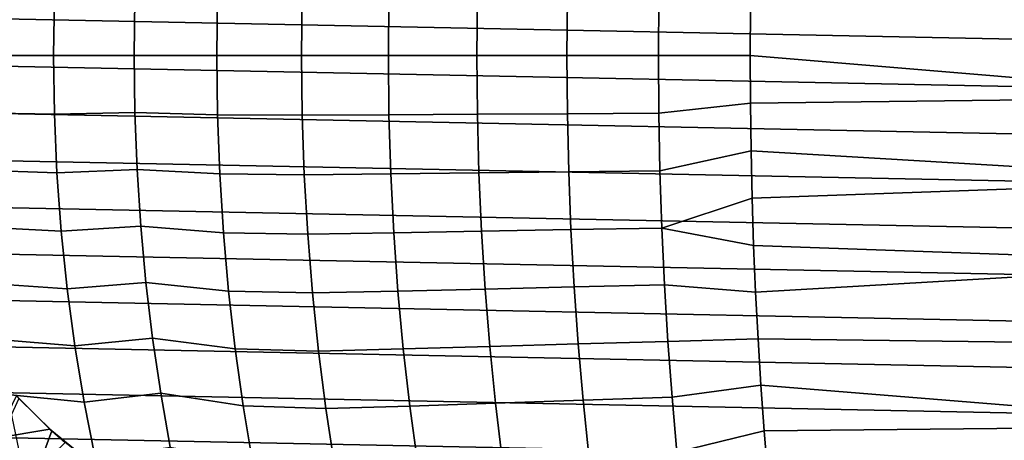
# Model space of a CAD drawing. Header units: metres. Extents: x -25 to 167, y -25 to 25.
# Tile 10 of 135: x -13 to 7, y -8 to 1. Entities that reach past the tile are written whole.
import ezdxf

# ---------------------------------------------------------------- set-up
doc = ezdxf.new("R2010")
doc.units = ezdxf.units.M
doc.layers.add('solid_12_061_372_XXX', color=7, linetype='CONTINUOUS')

msp = doc.modelspace()

# ---------------------------------------------------------------- linework, layer by layer
at = {"layer": 'solid_12_061_372_XXX'}
for points in [[(-24.421059, 1.967614, -100), (24.480122, 0.986456, -100), (24.5, 0, -100), (-24.480122, 0.986456, -100)], [(-8.9849, 0, 130.669083), (-8.969637, 1.232118, 130.641815), (-10.688418, 1.186592, 129.630707), (-10.703901, 0, 129.655685)], [(-8.969637, 1.232118, 130.641815), (-8.9849, 0, 130.669083), (-7.222662, 0, 131.60527), (-7.208591, 1.241893, 131.577301)], [(-7.208591, 1.241893, 131.577301), (-7.222662, 0, 131.60527), (-5.420652, 0, 132.462418), (-5.408199, 1.23189, 132.434662)], [(-5.408199, 1.23189, 132.434662), (-5.420652, 0, 132.462418), (-3.582413, 0, 133.238831), (-3.571533, 1.220787, 133.211395)], [(-12.376286, 0, 128.567078), (-12.358476, 1.22069, 128.541), (-13.980371, 1.193224, 127.380867), (-13.998762, 0, 127.405388)], [(-10.703901, 0, 129.655685), (-10.688418, 1.186592, 129.630707), (-12.358476, 1.22069, 128.541), (-12.376286, 0, 128.567078)], [(-3.571533, 1.220787, 133.211395), (-3.582413, 0, 133.238831), (-1.71156, 0, 133.932983), (-1.702184, 1.209757, 133.905884)], [(-1.702184, 1.209757, 133.905884), (-1.71156, 0, 133.932983), (0.188227, 0, 134.543518), (0.196167, 1.198809, 134.516785)], [(0.196167, 1.198809, 134.516785), (0.188227, 0, 134.543518), (2.093848, 0, 135.064392), (2.098415, 0.990509, 135.046082)], [(-24.480122, 0.986456, -100), (24.5, 0, -100), (24.480122, -0.986456, -100), (-24.5, 0, -100)], [(12.458636, -0.866635, 137.639954), (12.456252, 0.868178, 137.639297), (2.098415, 0.990509, 135.046082), (2.093848, 0, 135.064392)], [(24.421059, -1.967614, -100), (-24.480122, -0.986456, -100), (-24.5, 0, -100), (24.480122, -0.986456, -100)], [(-12.358476, -1.22069, 128.541), (-12.376286, 0, 128.567078), (-13.998762, 0, 127.405388), (-13.980371, -1.193225, 127.380867)], [(-10.688418, -1.186592, 129.630707), (-10.703901, 0, 129.655685), (-12.376286, 0, 128.567078), (-12.358476, -1.22069, 128.541)], [(-8.969637, -1.232118, 130.641815), (-8.9849, 0, 130.669083), (-10.703901, 0, 129.655685), (-10.688418, -1.186592, 129.630707)], [(-8.9849, 0, 130.669083), (-8.969637, -1.232118, 130.641815), (-7.208591, -1.241893, 131.577301), (-7.222662, 0, 131.60527)], [(-5.420652, 0, 132.462418), (-5.408199, -1.23189, 132.434662), (-3.571533, -1.220787, 133.211395), (-3.582413, 0, 133.238831)], [(-3.582413, 0, 133.238831), (-3.571533, -1.220787, 133.211395), (-1.702184, -1.209757, 133.905884), (-1.71156, 0, 133.932983)], [(-1.71156, 0, 133.932983), (-1.702184, -1.209757, 133.905884), (0.196167, -1.198809, 134.516785), (0.188227, 0, 134.543518)], [(-7.222662, 0, 131.60527), (-7.208591, -1.241893, 131.577301), (-5.408199, -1.23189, 132.434662), (-5.420652, 0, 132.462418)], [(0.188227, 0, 134.543518), (0.196167, -1.198809, 134.516785), (2.098415, -0.990509, 135.046082), (2.093848, 0, 135.064392)], [(12.458636, -0.866635, 137.639954), (2.093848, 0, 135.064392), (2.098415, -0.990509, 135.046082)], [(24.322809, -2.943475, -100), (-24.421059, -1.967614, -100), (-24.480122, -0.986456, -100), (24.421059, -1.967614, -100)], [(0.219981, -2.395032, 134.436615), (2.112136, -1.97947, 134.99118), (2.098415, -0.990509, 135.046082), (0.196167, -1.198809, 134.516785)], [(12.48807, -2.59778, 137.532364), (12.458636, -0.866635, 137.639954), (2.098415, -0.990509, 135.046082), (2.112136, -1.97947, 134.99118)], [(-12.305064, -2.438128, 128.462784), (-12.358476, -1.22069, 128.541), (-13.980371, -1.193225, 127.380867), (-13.92521, -2.38331, 127.307327)], [(-10.688418, -1.186592, 129.630707), (-12.358476, -1.22069, 128.541), (-12.305064, -2.438128, 128.462784), (-10.64198, -2.370291, 129.555771)], [(-8.923861, -2.461091, 130.560074), (-8.969637, -1.232118, 130.641815), (-10.688418, -1.186592, 129.630707), (-10.64198, -2.370291, 129.555771)], [(-5.370852, -2.4608, 132.35144), (-3.538904, -2.43874, 133.129089), (-3.571533, -1.220787, 133.211395), (-5.408199, -1.23189, 132.434662)], [(-3.538904, -2.43874, 133.129089), (-1.674063, -2.416812, 133.8246), (-1.702184, -1.209757, 133.905884), (-3.571533, -1.220787, 133.211395)], [(-1.674063, -2.416812, 133.8246), (0.219981, -2.395032, 134.436615), (0.196167, -1.198809, 134.516785), (-1.702184, -1.209757, 133.905884)], [(-8.969637, -1.232118, 130.641815), (-8.923861, -2.461091, 130.560074), (-7.166389, -2.480655, 131.493423), (-7.208591, -1.241893, 131.577301)], [(-7.166389, -2.480655, 131.493423), (-5.370852, -2.4608, 132.35144), (-5.408199, -1.23189, 132.434662), (-7.208591, -1.241893, 131.577301)], [(24.185375, -3.914038, -100), (-24.322809, -2.943475, -100), (-24.421059, -1.967614, -100), (24.322809, -2.943475, -100)], [(0.259611, -3.586082, 134.303207), (2.13498, -2.965348, 134.899796), (2.112136, -1.97947, 134.99118), (0.219981, -2.395032, 134.436615)], [(12.48807, -2.59778, 137.532364), (2.112136, -1.97947, 134.99118), (2.13498, -2.965348, 134.899796)], [(-12.216215, -3.649039, 128.332672), (-12.305064, -2.438128, 128.462784), (-13.92521, -2.38331, 127.307327), (-13.833447, -3.567102, 127.184975)], [(-10.64198, -2.370291, 129.555771), (-12.305064, -2.438128, 128.462784), (-12.216215, -3.649039, 128.332672), (-10.564718, -3.548178, 129.431107)], [(-8.847708, -3.683743, 130.424072), (-8.923861, -2.461091, 130.560074), (-10.64198, -2.370291, 129.555771), (-10.564718, -3.548178, 129.431107)], [(-5.308717, -3.683723, 132.212952), (-3.484613, -3.651004, 132.992126), (-3.538904, -2.43874, 133.129089), (-5.370852, -2.4608, 132.35144)], [(-3.484613, -3.651004, 132.992126), (-1.627269, -3.618448, 133.689362), (-1.674063, -2.416812, 133.8246), (-3.538904, -2.43874, 133.129089)], [(-1.627269, -3.618448, 133.689362), (0.259611, -3.586082, 134.303207), (0.219981, -2.395032, 134.436615), (-1.674063, -2.416812, 133.8246)], [(-8.923861, -2.461091, 130.560074), (-8.847708, -3.683743, 130.424072), (-7.096182, -3.71312, 131.353867), (-7.166389, -2.480655, 131.493423)], [(-7.096182, -3.71312, 131.353867), (-5.308717, -3.683723, 132.212952), (-5.370852, -2.4608, 132.35144), (-7.166389, -2.480655, 131.493423)], [(12.5444, -4.318098, 137.317169), (12.48807, -2.59778, 137.532364), (2.13498, -2.965348, 134.899796), (2.166884, -3.946709, 134.772095)], [(24.008224, -4.881725, -100), (-24.185375, -3.914038, -100), (-24.322809, -2.943475, -100), (24.185375, -3.914038, -100)], [(0.259611, -3.586082, 134.303207), (2.166884, -3.946709, 134.772095), (2.13498, -2.965348, 134.899796)], [(-12.092171, -4.850137, 128.151031), (-12.216215, -3.649039, 128.332672), (-13.833447, -3.567102, 127.184975), (-13.705335, -4.741439, 127.01416)], [(-10.564718, -3.548178, 129.431107), (-12.216215, -3.649039, 128.332672), (-12.092171, -4.850137, 128.151031), (-10.456831, -4.717322, 129.257004)], [(-8.741376, -4.896885, 130.234177), (-8.847708, -3.683743, 130.424072), (-10.564718, -3.548178, 129.431107), (-10.456831, -4.717322, 129.257004)], [(-5.221946, -4.897639, 132.019547), (-3.408789, -4.854715, 132.800858), (-3.484613, -3.651004, 132.992126), (-5.308717, -3.683723, 132.212952)], [(-3.408789, -4.854715, 132.800858), (-1.56191, -4.811944, 133.500443), (-1.627269, -3.618448, 133.689362), (-3.484613, -3.651004, 132.992126)], [(-1.56191, -4.811944, 133.500443), (0.314969, -4.769368, 134.116852), (0.259611, -3.586082, 134.303207), (-1.627269, -3.618448, 133.689362)], [(0.259611, -3.586082, 134.303207), (0.314969, -4.769368, 134.116852), (2.207821, -4.922173, 134.608246), (2.166884, -3.946709, 134.772095)], [(-8.847708, -3.683743, 130.424072), (-8.741376, -4.896885, 130.234177), (-6.998148, -4.936113, 131.158981), (-7.096182, -3.71312, 131.353867)], [(-6.998148, -4.936113, 131.158981), (-5.221946, -4.897639, 132.019547), (-5.308717, -3.683723, 132.212952), (-7.096182, -3.71312, 131.353867)], [(23.791313, -5.846748, -100), (-24.008224, -4.881725, -100), (-24.185375, -3.914038, -100), (24.008224, -4.881725, -100)], [(12.5444, -4.318098, 137.317169), (2.166884, -3.946709, 134.772095), (2.207821, -4.922173, 134.608246)], [(12.627362, -6.020583, 136.995392), (12.5444, -4.318098, 137.317169), (2.207821, -4.922173, 134.608246), (2.257734, -5.89042, 134.408508)], [(23.535868, -6.803498, -100), (-23.791313, -5.846748, -100), (-24.008224, -4.881725, -100), (23.791313, -5.846748, -100)], [(-11.933261, -6.038167, 127.918304), (-12.092171, -4.850137, 128.151031), (-13.705335, -4.741439, 127.01416), (-13.541194, -5.903184, 126.795296)], [(-10.456831, -4.717322, 129.257004), (-12.092171, -4.850137, 128.151031), (-11.933261, -6.038167, 127.918304), (-10.318572, -5.874813, 129.03389)], [(-8.605144, -6.097358, 129.99086), (-8.741376, -4.896885, 130.234177), (-10.456831, -4.717322, 129.257004), (-10.318572, -5.874813, 129.03389)], [(-8.741376, -4.896885, 130.234177), (-8.605144, -6.097358, 129.99086), (-6.872545, -6.146489, 130.909286), (-6.998148, -4.936113, 131.158981)], [(-6.872545, -6.146489, 130.909286), (-5.110754, -6.099559, 131.771713), (-5.221946, -4.897639, 132.019547), (-6.998148, -4.936113, 131.158981)], [(-5.110754, -6.099559, 131.771713), (-3.311608, -6.047032, 132.555695), (-3.408789, -4.854715, 132.800858), (-5.221946, -4.897639, 132.019547)], [(-3.311608, -6.047032, 132.555695), (-1.478128, -5.994601, 133.258255), (-1.56191, -4.811944, 133.500443), (-3.408789, -4.854715, 132.800858)], [(-1.478128, -5.994601, 133.258255), (0.385941, -5.942321, 133.87793), (0.314969, -4.769368, 134.116852), (-1.56191, -4.811944, 133.500443)], [(0.314969, -4.769368, 134.116852), (0.385941, -5.942321, 133.87793), (2.257734, -5.89042, 134.408508), (2.207821, -4.922173, 134.608246)], [(23.243122, -7.746321, -100), (-23.535868, -6.803498, -100), (-23.791313, -5.846748, -100), (23.535868, -6.803498, -100)], [(-11.739985, -7.209938, 127.635246), (-11.933261, -6.038167, 127.918304), (-13.541194, -5.903184, 126.795296), (-13.341532, -7.049265, 126.52906)], [(-10.318572, -5.874813, 129.03389), (-11.933261, -6.038167, 127.918304), (-11.739985, -7.209938, 127.635246), (-10.15035, -7.017801, 128.762405)], [(-8.439428, -7.282064, 129.694855), (-8.605144, -6.097358, 129.99086), (-10.318572, -5.874813, 129.03389), (-10.15035, -7.017801, 128.762405)], [(0.472354, -7.102404, 133.58699), (2.316542, -6.850199, 134.173157), (2.257734, -5.89042, 134.408508), (0.385941, -5.942321, 133.87793)], [(12.73662, -7.69834, 136.568405), (12.627362, -6.020583, 136.995392), (2.257734, -5.89042, 134.408508), (2.316542, -6.850199, 134.173157)], [(-8.605144, -6.097358, 129.99086), (-8.439428, -7.282064, 129.694855), (-6.71975, -7.34116, 130.605515), (-6.872545, -6.146489, 130.909286)], [(-6.71975, -7.34116, 130.605515), (-4.975462, -7.286543, 131.470123), (-5.110754, -6.099559, 131.771713), (-6.872545, -6.146489, 130.909286)], [(-4.975462, -7.286543, 131.470123), (-3.193338, -7.225163, 132.257294), (-3.311608, -6.047032, 132.555695), (-5.110754, -6.099559, 131.771713)], [(-3.193338, -7.225163, 132.257294), (-1.376142, -7.16376, 132.96344), (-1.478128, -5.994601, 133.258255), (-3.311608, -6.047032, 132.555695)], [(-1.376142, -7.16376, 132.96344), (0.472354, -7.102404, 133.58699), (0.385941, -5.942321, 133.87793), (-1.478128, -5.994601, 133.258255)], [(22.91305, -8.673883, -100), (-23.243122, -7.746321, -100), (-23.535868, -6.803498, -100), (23.243122, -7.746321, -100)], [(0.574025, -8.247095, 133.24469), (2.384187, -7.800229, 133.902466), (2.316542, -6.850199, 134.173157), (0.472354, -7.102404, 133.58699)], [(12.73662, -7.69834, 136.568405), (2.316542, -6.850199, 134.173157), (2.384187, -7.800229, 133.902466)], [(-12.939771, -9.231094, 122.151543), (-12.408422, -7.805912, 122.899467), (-13.098665, -7.128084, 122.753471), (-13.605301, -8.218672, 122.151543)], [(-13.576177, -7.954672, 123.076942), (-13.146252, -7.076941, 123.551338), (-12.451229, -7.767759, 123.694489)], [(-11.512882, -8.362279, 127.30262), (-11.739985, -7.209938, 127.635246), (-13.341532, -7.049265, 126.52906), (-13.106891, -8.176624, 126.216156)], [(-12.408422, -7.805912, 122.899467), (-12.451229, -7.767759, 123.694489), (-13.146252, -7.076941, 123.551338), (-13.098665, -7.128084, 122.753471)], [(-10.15035, -7.017801, 128.762405), (-11.739985, -7.209938, 127.635246), (-11.512882, -8.362279, 127.30262), (-9.952601, -8.14345, 128.443253)], [(-8.244678, -8.447927, 129.34697), (-8.439428, -7.282064, 129.694855), (-10.15035, -7.017801, 128.762405), (-9.952601, -8.14345, 128.443253)], [(-1.256182, -8.316775, 132.616638), (0.574025, -8.247095, 133.24469), (0.472354, -7.102404, 133.58699), (-1.376142, -7.16376, 132.96344)], [(-8.439428, -7.282064, 129.694855), (-8.244678, -8.447927, 129.34697), (-6.540173, -8.51706, 130.248444), (-6.71975, -7.34116, 130.605515)], [(-6.540173, -8.51706, 130.248444), (-4.816415, -8.455671, 131.115555), (-4.975462, -7.286543, 131.470123), (-6.71975, -7.34116, 130.605515)], [(-4.816415, -8.455671, 131.115555), (-3.054264, -8.386331, 131.906387), (-3.193338, -7.225163, 132.257294), (-4.975462, -7.286543, 131.470123)], [(-3.054264, -8.386331, 131.906387), (-1.256182, -8.316775, 132.616638), (-1.376142, -7.16376, 132.96344), (-3.193338, -7.225163, 132.257294)], [(22.544508, -9.590543, -100), (-22.91305, -8.673883, -100), (-23.243122, -7.746321, -100), (22.91305, -8.673883, -100)], [(-12.836857, -8.726303, 123.205727), (-13.576177, -7.954672, 123.076942), (-12.451229, -7.767759, 123.694489), (-12.131391, -8.045658, 123.760101)], [(-12.408422, -7.805912, 122.899467), (-12.131391, -8.045658, 123.760101), (-12.451229, -7.767759, 123.694489)], [(12.871762, -9.344539, 136.037811), (12.73662, -7.69834, 136.568405), (2.384187, -7.800229, 133.902466), (2.460587, -8.739149, 133.596802)], [(-13.543468, -8.050176, 123.071396), (-13.576177, -7.954672, 123.076942), (-12.836857, -8.726303, 123.205727)], [(-12.939771, -9.231094, 122.151543), (-11.66569, -8.411905, 123.056702), (-12.408422, -7.805912, 122.899467)], [(-12.408422, -7.805912, 122.899467), (-11.66569, -8.411905, 123.056702), (-11.693101, -8.391799, 123.849754), (-12.131391, -8.045658, 123.760101)], [(0.574025, -8.247095, 133.24469), (2.460587, -8.739149, 133.596802), (2.384187, -7.800229, 133.902466)]]:
    msp.add_3dface(points, dxfattribs=at)

doc.saveas('drawing.dxf')
